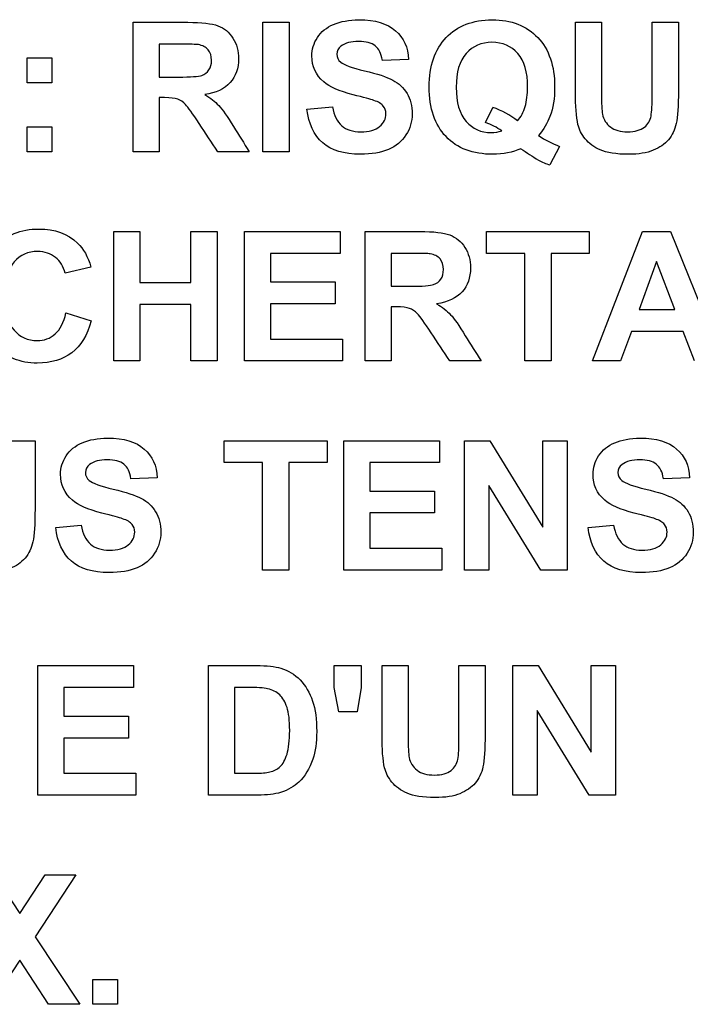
# Paper-space layout 'Layout1' of a CAD drawing. Header units: inches. Extents: x 0.4 to 10.7, y 0.8 to 8.1.
# Tile 16 of 22: x 6.344 to 6.552, y 4.167 to 4.473. Entities that reach past the tile are written whole.
import ezdxf

# ---------------------------------------------------------------- set-up
doc = ezdxf.new("R2010")
doc.units = ezdxf.units.IN
doc.header["$MEASUREMENT"] = 0
doc.layers.add('Default', color=7, linetype='Continuous')
doc.layers.add('SSS-TERMINAL_COV', color=7, linetype='Continuous')

# ---------------------------------------------------------------- blocks, each defined once
blk = doc.blocks.new('SE')
at = {"layer": 'SSS-TERMINAL_COV', "color": 7, "linetype": 'Continuous'}
for p, q in [((6.379437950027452, 4.431772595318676), (6.379437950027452, 4.471933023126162)), ((6.419705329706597, 4.431772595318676), (6.419705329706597, 4.471933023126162)), ((6.419705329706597, 4.471933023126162), (6.427833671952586, 4.471933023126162)), ((6.427833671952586, 4.471933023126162), (6.427833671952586, 4.431772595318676)), ((6.516683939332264, 4.471933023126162), (6.524785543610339, 4.471933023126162)), ((6.540534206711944, 4.471933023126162), (6.548662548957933, 4.471933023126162)), ((6.387566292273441, 4.465141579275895), (6.387566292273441, 4.454954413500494)), ((6.346523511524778, 4.453162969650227), (6.346523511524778, 4.460916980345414)), ((6.346523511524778, 4.460916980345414), (6.354250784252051, 4.460916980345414)), ((6.354250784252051, 4.460916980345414), (6.354250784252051, 4.453162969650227)), ((6.464892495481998, 4.460435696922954), (6.456790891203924, 4.460141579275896)), ((6.354250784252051, 4.453162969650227), (6.346523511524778, 4.453162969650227)), ((6.387566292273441, 4.448564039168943), (6.387566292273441, 4.431772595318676)), ((6.433395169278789, 4.444981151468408), (6.441309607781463, 4.445729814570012)), ((6.488849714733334, 4.440810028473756), (6.491122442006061, 4.445542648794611)), ((6.346523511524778, 4.431772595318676), (6.346523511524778, 4.439499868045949)), ((6.346523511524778, 4.439499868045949), (6.354250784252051, 4.439499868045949)), ((6.354250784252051, 4.439499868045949), (6.354250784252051, 4.431772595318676)), ((6.511790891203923, 4.433457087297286), (6.508796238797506, 4.427708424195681)), ((6.354250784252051, 4.431772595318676), (6.346523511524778, 4.431772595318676)), ((6.387566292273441, 4.431772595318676), (6.379437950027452, 4.431772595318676)), ((6.415480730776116, 4.431772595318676), (6.405774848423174, 4.431772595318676)), ((6.427833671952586, 4.431772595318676), (6.419705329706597, 4.431772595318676)), ((6.373395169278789, 4.366879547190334), (6.373395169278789, 4.40703997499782)), ((6.373395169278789, 4.40703997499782), (6.381523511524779, 4.40703997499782)), ((6.381523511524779, 4.40703997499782), (6.381523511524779, 4.391211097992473)), ((6.397352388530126, 4.391211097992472), (6.397352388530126, 4.40703997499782)), ((6.397352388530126, 4.40703997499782), (6.405480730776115, 4.40703997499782)), ((6.405480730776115, 4.40703997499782), (6.405480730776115, 4.366879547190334)), ((6.413956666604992, 4.366879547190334), (6.413956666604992, 4.40703997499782)), ((6.413956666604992, 4.40703997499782), (6.443689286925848, 4.40703997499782)), ((6.443689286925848, 4.40703997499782), (6.443689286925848, 4.400248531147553)), ((6.45141655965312, 4.366879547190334), (6.45141655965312, 4.40703997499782)), ((6.489143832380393, 4.400248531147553), (6.489143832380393, 4.40703997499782)), ((6.489143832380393, 4.40703997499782), (6.521015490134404, 4.40703997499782)), ((6.521015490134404, 4.40703997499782), (6.521015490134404, 4.400248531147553)), ((6.522058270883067, 4.366879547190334), (6.537512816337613, 4.40703997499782)), ((6.537512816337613, 4.40703997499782), (6.546175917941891, 4.40703997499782)), ((6.54617591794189, 4.40703997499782), (6.562432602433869, 4.366879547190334)), ((6.443689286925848, 4.400248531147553), (6.422085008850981, 4.400248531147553)), ((6.422085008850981, 4.400248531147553), (6.422085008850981, 4.391398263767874)), ((6.459518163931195, 4.400248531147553), (6.459518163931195, 4.390061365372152)), ((6.501015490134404, 4.400248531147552), (6.489143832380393, 4.400248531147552)), ((6.501015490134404, 4.366879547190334), (6.501015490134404, 4.400248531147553)), ((6.509143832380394, 4.400248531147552), (6.509143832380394, 4.366879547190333)), ((6.521015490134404, 4.400248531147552), (6.509143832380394, 4.400248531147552)), ((6.366336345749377, 4.396023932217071), (6.358314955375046, 4.394125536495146)), ((6.541924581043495, 4.397708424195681), (6.536523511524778, 4.382815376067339)), ((6.547593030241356, 4.382815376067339), (6.541924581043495, 4.397708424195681)), ((6.381523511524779, 4.391211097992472), (6.397352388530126, 4.391211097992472)), ((6.422085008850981, 4.391398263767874), (6.442165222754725, 4.391398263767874)), ((6.442165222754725, 4.391398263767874), (6.442165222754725, 4.384606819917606)), ((6.381523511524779, 4.384419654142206), (6.381523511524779, 4.366879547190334)), ((6.397352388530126, 4.384419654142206), (6.381523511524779, 4.384419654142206)), ((6.397352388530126, 4.366879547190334), (6.397352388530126, 4.384419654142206)), ((6.442165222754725, 4.384606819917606), (6.422085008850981, 4.384606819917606)), ((6.422085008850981, 4.384606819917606), (6.422085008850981, 4.373670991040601)), ((6.459518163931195, 4.383670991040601), (6.459518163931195, 4.366879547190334)), ((6.35858233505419, 4.381772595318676), (6.36641655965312, 4.379312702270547)), ((6.536523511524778, 4.382815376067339), (6.547593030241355, 4.382815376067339)), ((6.53406361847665, 4.376023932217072), (6.53074811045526, 4.366879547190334)), ((6.550186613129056, 4.376023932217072), (6.53406361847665, 4.376023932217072)), ((6.553689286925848, 4.366879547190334), (6.550186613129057, 4.376023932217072)), ((6.422085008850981, 4.3736709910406), (6.444437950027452, 4.3736709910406)), ((6.444437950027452, 4.3736709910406), (6.444437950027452, 4.366879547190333)), ((6.381523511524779, 4.366879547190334), (6.373395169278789, 4.366879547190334)), ((6.405480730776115, 4.366879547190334), (6.397352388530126, 4.366879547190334)), ((6.444437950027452, 4.366879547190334), (6.413956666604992, 4.366879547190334)), ((6.459518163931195, 4.366879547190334), (6.45141655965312, 4.366879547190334)), ((6.48743260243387, 4.366879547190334), (6.477753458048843, 4.366879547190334)), ((6.509143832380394, 4.366879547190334), (6.501015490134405, 4.366879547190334)), ((6.53074811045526, 4.366879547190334), (6.522058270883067, 4.366879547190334)), ((6.340855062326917, 4.342146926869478), (6.348983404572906, 4.342146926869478)), ((6.407726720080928, 4.33535548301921), (6.407726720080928, 4.342146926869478)), ((6.407726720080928, 4.342146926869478), (6.439625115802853, 4.342146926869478)), ((6.439625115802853, 4.342146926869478), (6.439625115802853, 4.33535548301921)), ((6.444812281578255, 4.301986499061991), (6.444812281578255, 4.342146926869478)), ((6.444812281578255, 4.342146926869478), (6.474518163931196, 4.342146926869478)), ((6.474518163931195, 4.342146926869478), (6.474518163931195, 4.33535548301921)), ((6.482245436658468, 4.301986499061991), (6.482245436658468, 4.342146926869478)), ((6.482245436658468, 4.342146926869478), (6.490159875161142, 4.342146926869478)), ((6.490159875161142, 4.342146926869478), (6.506603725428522, 4.315328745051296)), ((6.506603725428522, 4.315328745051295), (6.506603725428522, 4.342146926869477)), ((6.506603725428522, 4.342146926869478), (6.514143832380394, 4.342146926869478)), ((6.514143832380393, 4.342146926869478), (6.514143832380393, 4.301986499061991)), ((6.419625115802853, 4.33535548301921), (6.407726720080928, 4.33535548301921)), ((6.419625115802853, 4.301986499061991), (6.419625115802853, 4.33535548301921)), ((6.427726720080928, 4.33535548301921), (6.427726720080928, 4.301986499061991)), ((6.439625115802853, 4.33535548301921), (6.427726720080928, 4.33535548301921)), ((6.474518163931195, 4.33535548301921), (6.452913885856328, 4.33535548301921)), ((6.452913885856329, 4.33535548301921), (6.452913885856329, 4.326505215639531)), ((6.38689784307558, 4.33064960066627), (6.378769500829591, 4.330355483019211)), ((6.55213848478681, 4.330649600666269), (6.544036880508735, 4.33035548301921)), ((6.452913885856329, 4.326505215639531), (6.473020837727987, 4.326505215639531)), ((6.473020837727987, 4.326505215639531), (6.473020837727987, 4.319713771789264)), ((6.489812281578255, 4.328216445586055), (6.489812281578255, 4.301986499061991)), ((6.50598875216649, 4.301986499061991), (6.489812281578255, 4.328216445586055)), ((6.473020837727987, 4.319713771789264), (6.452913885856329, 4.319713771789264)), ((6.452913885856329, 4.319713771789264), (6.452913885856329, 4.308777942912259)), ((6.355400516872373, 4.315195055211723), (6.363314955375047, 4.315943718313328)), ((6.520641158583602, 4.315195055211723), (6.528555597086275, 4.315943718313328)), ((6.452913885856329, 4.308777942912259), (6.4752668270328, 4.308777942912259)), ((6.475266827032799, 4.308777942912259), (6.475266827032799, 4.301986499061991)), ((6.427726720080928, 4.301986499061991), (6.419625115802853, 4.301986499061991)), ((6.475266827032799, 4.301986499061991), (6.444812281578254, 4.301986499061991)), ((6.489812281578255, 4.301986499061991), (6.482245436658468, 4.301986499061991)), ((6.514143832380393, 4.301986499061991), (6.505988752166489, 4.301986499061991)), ((6.349812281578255, 4.232173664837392), (6.349812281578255, 4.272360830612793)), ((6.349812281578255, 4.272360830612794), (6.37954490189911, 4.272360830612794)), ((6.379544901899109, 4.272360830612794), (6.379544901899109, 4.265569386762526)), ((6.402833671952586, 4.232173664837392), (6.402833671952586, 4.272360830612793)), ((6.441790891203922, 4.265542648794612), (6.441790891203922, 4.272360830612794)), ((6.441790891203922, 4.272360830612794), (6.450186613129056, 4.272360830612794)), ((6.450186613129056, 4.272360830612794), (6.450186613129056, 4.265542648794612)), ((6.456683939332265, 4.272360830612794), (6.464812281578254, 4.272360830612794)), ((6.480560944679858, 4.272360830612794), (6.488662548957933, 4.272360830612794)), ((6.497245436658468, 4.232173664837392), (6.497245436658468, 4.272360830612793)), ((6.497245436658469, 4.272360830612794), (6.505159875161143, 4.272360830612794)), ((6.505159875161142, 4.272360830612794), (6.521576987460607, 4.245542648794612)), ((6.521576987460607, 4.245542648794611), (6.521576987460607, 4.272360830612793)), ((6.521576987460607, 4.272360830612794), (6.529143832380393, 4.272360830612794)), ((6.529143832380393, 4.272360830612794), (6.529143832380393, 4.232173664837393)), ((6.379544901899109, 4.265569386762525), (6.357940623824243, 4.265569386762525)), ((6.357940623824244, 4.265569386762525), (6.357940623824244, 4.256692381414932)), ((6.410935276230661, 4.265569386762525), (6.410935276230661, 4.238965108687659)), ((6.443234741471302, 4.258029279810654), (6.441790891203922, 4.265542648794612)), ((6.450186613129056, 4.265542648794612), (6.448929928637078, 4.258029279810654)), ((6.50478554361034, 4.25843034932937), (6.50478554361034, 4.232173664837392)), ((6.52098875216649, 4.232173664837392), (6.504785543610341, 4.25843034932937)), ((6.357940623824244, 4.256692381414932), (6.378020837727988, 4.256692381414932)), ((6.378020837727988, 4.256692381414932), (6.378020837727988, 4.249900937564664)), ((6.448929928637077, 4.258029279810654), (6.443234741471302, 4.258029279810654)), ((6.378020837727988, 4.249900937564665), (6.357940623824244, 4.249900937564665)), ((6.357940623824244, 4.249900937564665), (6.357940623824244, 4.23896510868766)), ((6.357940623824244, 4.23896510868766), (6.380293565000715, 4.23896510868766)), ((6.380293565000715, 4.23896510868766), (6.380293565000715, 4.232173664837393)), ((6.380293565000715, 4.232173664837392), (6.349812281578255, 4.232173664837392)), ((6.50478554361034, 4.232173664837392), (6.497245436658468, 4.232173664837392)), ((6.529143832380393, 4.232173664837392), (6.52098875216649, 4.232173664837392)), ((6.336336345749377, 4.207467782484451), (6.344224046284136, 4.195489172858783)), ((6.344224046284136, 4.195489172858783), (6.352165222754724, 4.207467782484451)), ((6.361657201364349, 4.207467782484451), (6.349036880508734, 4.188243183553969)), ((6.352165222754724, 4.207467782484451), (6.36165720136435, 4.207467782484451)), ((6.349036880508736, 4.188243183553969), (6.362887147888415, 4.16728061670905)), ((6.344224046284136, 4.180943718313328), (6.335240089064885, 4.16728061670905)), ((6.353181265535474, 4.16728061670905), (6.344224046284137, 4.180943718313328)), ((6.36689784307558, 4.16728061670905), (6.36689784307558, 4.175007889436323)), ((6.36689784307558, 4.175007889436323), (6.374625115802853, 4.175007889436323)), ((6.374625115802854, 4.175007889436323), (6.374625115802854, 4.16728061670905)), ((6.362887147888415, 4.16728061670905), (6.353181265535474, 4.16728061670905)), ((6.374625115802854, 4.16728061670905), (6.366897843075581, 4.16728061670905))]:
    blk.add_line(p, q, dxfattribs=at)
for centre, radius, start, end in [((6.481756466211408, 4.419276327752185), 0.02788621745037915, 52.40416494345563, 70.37491572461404), ((6.480450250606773, 4.417727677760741), 0.02456310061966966, 56.86589854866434, 70.00399909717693), ((6.520431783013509, 4.457904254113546), 0.02592930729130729, 234.2798656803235, 250.5339603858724), ((6.560391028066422, 4.519541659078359), 0.1058543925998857, 235.0903688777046, 238.5831818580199), ((6.51339169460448, 4.443740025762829), 0.01667724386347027, 240.6338214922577, 254.0050592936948)]:
    blk.add_arc(centre, radius, start, end, dxfattribs=at)
for points, knots in [([(6.441309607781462, 4.445729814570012), (6.441790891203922, 4.443056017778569), (6.442753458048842, 4.441104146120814), (6.444197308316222, 4.439847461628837), (6.445627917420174, 4.438602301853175), (6.447593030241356, 4.437975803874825), (6.4526732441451, 4.437975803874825), (6.454625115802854, 4.438537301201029), (6.455935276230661, 4.439633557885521), (6.457274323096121, 4.44075398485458), (6.457913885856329, 4.442039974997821), (6.457913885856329, 4.444473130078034), (6.457646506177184, 4.445302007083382), (6.456523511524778, 4.446638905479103), (6.455560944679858, 4.44722714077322), (6.454170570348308, 4.447708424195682), (6.453235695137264, 4.448032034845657), (6.451068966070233, 4.448617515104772), (6.447699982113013, 4.449473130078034), (6.443382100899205, 4.450569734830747), (6.440320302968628, 4.451852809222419), (6.43858233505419, 4.453430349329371), (6.436157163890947, 4.455631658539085), (6.434892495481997, 4.458323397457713), (6.434892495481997, 4.463537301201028), (6.435480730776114, 4.465435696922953), (6.436630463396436, 4.467227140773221), (6.437787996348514, 4.469030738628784), (6.439464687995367, 4.47035548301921), (6.441630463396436, 4.471291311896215), (6.443818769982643, 4.472236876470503), (6.446443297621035, 4.472681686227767), (6.449518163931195, 4.472708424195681), (6.454571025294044, 4.472752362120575), (6.458341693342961, 4.471585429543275), (6.460881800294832, 4.469339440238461), (6.463423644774, 4.467091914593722), (6.464758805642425, 4.464152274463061), (6.464892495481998, 4.460435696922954)], [0, 0, 0, 0, 0.0677940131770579, 0.0677940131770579, 0.0677940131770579, 0.1293122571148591, 0.1293122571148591, 0.1948425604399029, 0.1948425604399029, 0.1948425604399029, 0.2426047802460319, 0.2426047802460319, 0.2724561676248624, 0.2724561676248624, 0.3023075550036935, 0.3023075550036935, 0.3023075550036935, 0.3703856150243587, 0.3703856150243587, 0.3703856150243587, 0.4721384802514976, 0.4721384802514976, 0.4721384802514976, 0.5664237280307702, 0.5664237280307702, 0.6266395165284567, 0.6266395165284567, 0.6266395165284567, 0.6930324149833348, 0.6930324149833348, 0.6930324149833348, 0.7749021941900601, 0.7749021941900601, 0.7749021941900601, 0.897920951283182, 0.897920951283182, 0.897920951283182, 1, 1, 1, 1]), ([(6.499812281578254, 4.432735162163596), (6.497191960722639, 4.431585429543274), (6.494250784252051, 4.430997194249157), (6.484892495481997, 4.430997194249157), (6.480052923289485, 4.432815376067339), (6.476550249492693, 4.436478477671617), (6.473073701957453, 4.440114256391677), (6.471309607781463, 4.445248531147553), (6.471309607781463, 4.458430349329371), (6.473074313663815, 4.463537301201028), (6.480079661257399, 4.470863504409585), (6.484839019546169, 4.472681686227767), (6.490855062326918, 4.472708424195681), (6.496817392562, 4.472734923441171), (6.501550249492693, 4.470863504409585), (6.50502618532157, 4.467227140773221), (6.508528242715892, 4.4635634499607), (6.510266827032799, 4.458457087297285), (6.510266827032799, 4.448403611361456), (6.509785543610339, 4.445328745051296), (6.508796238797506, 4.442708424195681), (6.508043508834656, 4.440714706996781), (6.50689784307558, 4.438751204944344), (6.505293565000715, 4.436852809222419)], [0, 0, 0, 0, 0.06927046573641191, 0.06927046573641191, 0.2037366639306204, 0.2037366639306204, 0.2037366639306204, 0.3375882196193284, 0.3375882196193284, 0.470897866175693, 0.470897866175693, 0.6042075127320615, 0.6042075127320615, 0.6042075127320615, 0.7319494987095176, 0.7319494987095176, 0.7319494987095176, 0.8706926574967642, 0.8706926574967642, 0.9440122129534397, 0.9440122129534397, 0.9440122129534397, 1, 1, 1, 1]), ([(6.379437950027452, 4.471933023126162), (6.385106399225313, 4.471933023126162), (6.390774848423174, 4.471933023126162), (6.396443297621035, 4.471933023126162), (6.400721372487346, 4.471933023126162), (6.40382297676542, 4.471585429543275), (6.405774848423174, 4.470863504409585), (6.407703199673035, 4.470150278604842), (6.409250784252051, 4.468858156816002), (6.411603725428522, 4.465168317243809), (6.412165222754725, 4.463056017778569), (6.412165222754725, 4.457654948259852), (6.411309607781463, 4.455168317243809), (6.40954490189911, 4.453216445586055), (6.407766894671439, 4.451249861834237), (6.405159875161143, 4.450007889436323), (6.40165720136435, 4.449499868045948)], [0, 0, 0, 0, 0.302319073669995, 0.302319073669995, 0.302319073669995, 0.4700391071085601, 0.4700391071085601, 0.4700391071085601, 0.5837325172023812, 0.5837325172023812, 0.6974259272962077, 0.6974259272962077, 0.8417782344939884, 0.8417782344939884, 0.8417782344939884, 1, 1, 1, 1]), ([(6.548662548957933, 4.471933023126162), (6.548662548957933, 4.464892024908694), (6.548662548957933, 4.457851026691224), (6.548662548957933, 4.450810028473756), (6.548662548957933, 4.445970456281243), (6.548448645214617, 4.442547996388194), (6.547994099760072, 4.440569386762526), (6.547535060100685, 4.438571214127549), (6.546764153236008, 4.436879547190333), (6.545587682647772, 4.435515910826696), (6.544397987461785, 4.43413694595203), (6.542833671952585, 4.433029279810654), (6.540855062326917, 4.432227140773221), (6.538890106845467, 4.43143053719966), (6.536309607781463, 4.430997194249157), (6.52930426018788, 4.430997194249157), (6.526416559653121, 4.431451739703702), (6.522459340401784, 4.433216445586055), (6.520908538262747, 4.434366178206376), (6.518609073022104, 4.437200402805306), (6.517833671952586, 4.438697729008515), (6.517486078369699, 4.440248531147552), (6.516969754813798, 4.442552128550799), (6.516683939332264, 4.445970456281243), (6.516683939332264, 4.450462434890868), (6.516683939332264, 4.457619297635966), (6.516683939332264, 4.464776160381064), (6.516683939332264, 4.471933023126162)], [0, 0, 0, 0, 0.2065745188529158, 0.2065745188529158, 0.2065745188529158, 0.3071010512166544, 0.3071010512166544, 0.3071010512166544, 0.3623920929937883, 0.3623920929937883, 0.3623920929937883, 0.4192931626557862, 0.4192931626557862, 0.4192931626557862, 0.4772975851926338, 0.4772975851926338, 0.5480826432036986, 0.5480826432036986, 0.6188677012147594, 0.6188677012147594, 0.6896527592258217, 0.6896527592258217, 0.6896527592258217, 0.7900336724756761, 0.7900336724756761, 0.7900336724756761, 1, 1, 1, 1]), ([(6.52478554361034, 4.471933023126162), (6.52478554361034, 4.464678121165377), (6.52478554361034, 4.457423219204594), (6.52478554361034, 4.45016831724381), (6.52478554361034, 4.446692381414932), (6.524892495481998, 4.444473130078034), (6.525106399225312, 4.443457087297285), (6.525455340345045, 4.441799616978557), (6.526256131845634, 4.440462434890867), (6.528876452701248, 4.4384838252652), (6.530641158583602, 4.437975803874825), (6.535186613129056, 4.437975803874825), (6.536924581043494, 4.438457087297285), (6.53810105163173, 4.439392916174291), (6.539261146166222, 4.44031571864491), (6.539945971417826, 4.441478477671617), (6.540186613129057, 4.442868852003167), (6.540422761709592, 4.444233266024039), (6.540534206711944, 4.446505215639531), (6.540534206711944, 4.449687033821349), (6.540534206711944, 4.457102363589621), (6.540534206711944, 4.464517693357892), (6.540534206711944, 4.471933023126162)], [0, 0, 0, 0, 0.280329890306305, 0.280329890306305, 0.280329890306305, 0.3669656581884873, 0.3669656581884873, 0.3669656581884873, 0.4353131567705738, 0.4353131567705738, 0.503660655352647, 0.503660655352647, 0.5720081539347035, 0.5720081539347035, 0.5720081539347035, 0.6254541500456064, 0.6254541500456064, 0.6254541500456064, 0.7134732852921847, 0.7134732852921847, 0.7134732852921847, 1, 1, 1, 1]), ([(6.456790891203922, 4.460141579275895), (6.456443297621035, 4.462227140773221), (6.455694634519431, 4.46372446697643), (6.454571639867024, 4.46463355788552), (6.453432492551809, 4.465555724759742), (6.45171067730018, 4.465997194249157), (6.447085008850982, 4.465997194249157), (6.445240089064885, 4.465515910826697), (6.443929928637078, 4.464526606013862), (6.44308927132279, 4.463891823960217), (6.442646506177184, 4.463082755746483), (6.442646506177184, 4.4610774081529), (6.443047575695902, 4.460248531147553), (6.443849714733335, 4.459580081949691), (6.444870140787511, 4.458729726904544), (6.447325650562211, 4.457815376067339), (6.451282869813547, 4.456906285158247), (6.455220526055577, 4.456001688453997), (6.458127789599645, 4.455007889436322), (6.459999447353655, 4.454018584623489), (6.461903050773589, 4.45301239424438), (6.463368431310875, 4.451638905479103), (6.46550746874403, 4.448162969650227), (6.466042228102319, 4.446023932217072), (6.466042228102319, 4.441157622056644), (6.465400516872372, 4.438991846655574), (6.464117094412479, 4.436986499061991), (6.462821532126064, 4.434962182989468), (6.461015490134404, 4.433457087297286), (6.458689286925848, 4.432467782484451), (6.456372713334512, 4.431482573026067), (6.453448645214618, 4.430997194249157), (6.444892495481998, 4.430997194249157), (6.440988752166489, 4.432200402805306), (6.438261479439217, 4.434580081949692), (6.435547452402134, 4.436948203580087), (6.433929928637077, 4.44040895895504), (6.433395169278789, 4.444981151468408)], [0, 0, 0, 0, 0.05158719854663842, 0.05158719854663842, 0.05158719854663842, 0.107078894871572, 0.107078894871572, 0.1645291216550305, 0.1645291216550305, 0.1645291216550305, 0.1946229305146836, 0.1946229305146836, 0.222401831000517, 0.222401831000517, 0.222401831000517, 0.3024658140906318, 0.3024658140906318, 0.3024658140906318, 0.3951875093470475, 0.3951875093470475, 0.3951875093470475, 0.4632454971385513, 0.4632454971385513, 0.5313034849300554, 0.5313034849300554, 0.5936302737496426, 0.5936302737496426, 0.5936302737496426, 0.6658849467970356, 0.6658849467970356, 0.6658849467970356, 0.7541863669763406, 0.7541863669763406, 0.8815830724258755, 0.8815830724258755, 0.8815830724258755, 1, 1, 1, 1]), ([(6.387566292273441, 4.454954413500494), (6.38954490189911, 4.454954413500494), (6.391523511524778, 4.454954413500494), (6.393502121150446, 4.454954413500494), (6.397352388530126, 4.454954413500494), (6.399758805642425, 4.455114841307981), (6.400721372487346, 4.455462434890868), (6.40167539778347, 4.45580694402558), (6.402432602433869, 4.456344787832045), (6.403502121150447, 4.457949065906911), (6.403769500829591, 4.45896510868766), (6.403769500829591, 4.461505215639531), (6.403421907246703, 4.462601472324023), (6.401978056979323, 4.464259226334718), (6.400988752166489, 4.464793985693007), (6.399678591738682, 4.465007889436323), (6.399040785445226, 4.465112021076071), (6.397085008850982, 4.465141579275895), (6.393822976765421, 4.465141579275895), (6.391737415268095, 4.465141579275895), (6.389651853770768, 4.465141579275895), (6.387566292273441, 4.465141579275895)], [0, 0, 0, 0, 0.1548619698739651, 0.1548619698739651, 0.1548619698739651, 0.3441978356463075, 0.3441978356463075, 0.3441978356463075, 0.4246514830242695, 0.4246514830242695, 0.50510513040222, 0.50510513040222, 0.5944980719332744, 0.5944980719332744, 0.6838910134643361, 0.6838910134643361, 0.6838910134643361, 0.836755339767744, 0.836755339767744, 0.836755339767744, 1, 1, 1, 1]), ([(6.49876950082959, 4.441371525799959), (6.499812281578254, 4.442601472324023), (6.500587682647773, 4.444072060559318), (6.501095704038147, 4.445810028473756), (6.501610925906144, 4.447572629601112), (6.501871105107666, 4.449553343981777), (6.501871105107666, 4.456478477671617), (6.500855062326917, 4.459954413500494), (6.49882297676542, 4.462253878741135), (6.496779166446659, 4.46456661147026), (6.494117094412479, 4.465703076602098), (6.490801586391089, 4.465729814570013), (6.487513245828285, 4.465756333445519), (6.484839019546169, 4.464553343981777), (6.482780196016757, 4.462253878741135), (6.480708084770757, 4.459939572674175), (6.479705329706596, 4.456451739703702), (6.479705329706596, 4.447066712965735), (6.480721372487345, 4.443537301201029), (6.482780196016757, 4.441211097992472), (6.484852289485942, 4.438869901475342), (6.48743260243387, 4.437708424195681), (6.491737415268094, 4.437708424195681), (6.492833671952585, 4.437895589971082), (6.493876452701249, 4.438296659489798)], [0, 0, 0, 0, 0.06740450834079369, 0.06740450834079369, 0.06740450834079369, 0.14271774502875, 0.14271774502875, 0.2968883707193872, 0.2968883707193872, 0.2968883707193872, 0.4173780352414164, 0.4173780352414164, 0.4173780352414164, 0.5379300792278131, 0.5379300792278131, 0.5379300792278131, 0.6862389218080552, 0.6862389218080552, 0.8371048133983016, 0.8371048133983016, 0.8371048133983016, 0.9554820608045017, 0.9554820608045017, 1, 1, 1, 1]), ([(6.405774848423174, 4.431772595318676), (6.403840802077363, 4.43468703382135), (6.401906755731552, 4.437601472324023), (6.39997270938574, 4.440515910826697), (6.397893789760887, 4.443648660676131), (6.396470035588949, 4.44559612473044), (6.39569463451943, 4.446425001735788), (6.394945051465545, 4.4472262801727), (6.394143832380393, 4.447788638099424), (6.393261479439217, 4.448082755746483), (6.392395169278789, 4.448371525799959), (6.391042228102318, 4.448537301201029), (6.389197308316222, 4.448564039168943), (6.388653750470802, 4.448571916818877), (6.388109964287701, 4.448564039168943), (6.387566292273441, 4.448564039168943)], [0, 0, 0, 0, 0.3958789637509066, 0.3958789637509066, 0.3958789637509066, 0.6713030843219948, 0.6713030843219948, 0.6713030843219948, 0.783546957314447, 0.783546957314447, 0.783546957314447, 0.9384663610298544, 0.9384663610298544, 0.9384663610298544, 1, 1, 1, 1]), ([(6.40165720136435, 4.449499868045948), (6.403421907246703, 4.4484838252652), (6.404865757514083, 4.447360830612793), (6.40598875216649, 4.446130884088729), (6.407123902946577, 4.444887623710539), (6.408662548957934, 4.442735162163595), (6.410587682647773, 4.439606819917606), (6.412201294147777, 4.4369847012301), (6.413849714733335, 4.43438400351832), (6.415480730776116, 4.431772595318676)], [0, 0, 0, 0, 0.2422913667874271, 0.2422913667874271, 0.2422913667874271, 0.5937718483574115, 0.5937718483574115, 0.5937718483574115, 1, 1, 1, 1]), ([(6.36641655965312, 4.379312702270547), (6.365213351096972, 4.374874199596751), (6.363208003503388, 4.371585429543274), (6.360400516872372, 4.369446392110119), (6.357580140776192, 4.367297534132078), (6.354010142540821, 4.366211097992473), (6.344330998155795, 4.366211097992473), (6.339945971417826, 4.368029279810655), (6.336496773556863, 4.371692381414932), (6.33306092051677, 4.375341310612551), (6.331336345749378, 4.380328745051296), (6.331336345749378, 4.393350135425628), (6.333074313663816, 4.398537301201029), (6.336523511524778, 4.402253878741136), (6.339971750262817, 4.405969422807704), (6.344544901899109, 4.407788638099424), (6.350186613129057, 4.407815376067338), (6.35513289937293, 4.407838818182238), (6.359117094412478, 4.406344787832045), (6.362191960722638, 4.403430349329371), (6.364031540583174, 4.401686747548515), (6.365400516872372, 4.399232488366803), (6.366336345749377, 4.396023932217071)], [0, 0, 0, 0, 0.1091233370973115, 0.1091233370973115, 0.1091233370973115, 0.2174836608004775, 0.2174836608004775, 0.3512618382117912, 0.3512618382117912, 0.3512618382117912, 0.499835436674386, 0.499835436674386, 0.6578522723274, 0.6578522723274, 0.6578522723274, 0.7987793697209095, 0.7987793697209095, 0.7987793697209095, 0.9203769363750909, 0.9203769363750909, 0.9203769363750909, 1, 1, 1, 1]), ([(6.45141655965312, 4.40703997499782), (6.457085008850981, 4.40703997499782), (6.462753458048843, 4.40703997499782), (6.468421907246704, 4.40703997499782), (6.472699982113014, 4.40703997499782), (6.475801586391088, 4.406692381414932), (6.477726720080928, 4.405970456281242), (6.479675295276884, 4.405239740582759), (6.48122939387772, 4.40396510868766), (6.482405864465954, 4.402120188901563), (6.483574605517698, 4.400287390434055), (6.484143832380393, 4.398162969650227), (6.484143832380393, 4.39276190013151), (6.483261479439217, 4.390275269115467), (6.481523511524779, 4.388323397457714), (6.479760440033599, 4.386343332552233), (6.477138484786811, 4.38511484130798), (6.473635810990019, 4.384606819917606)], [0, 0, 0, 0, 0.302359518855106, 0.302359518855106, 0.302359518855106, 0.4696400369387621, 0.4696400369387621, 0.4696400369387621, 0.5793563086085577, 0.5793563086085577, 0.5793563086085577, 0.6949408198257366, 0.6949408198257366, 0.8416941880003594, 0.8416941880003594, 0.8416941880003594, 1, 1, 1, 1]), ([(6.358314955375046, 4.394125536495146), (6.357833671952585, 4.396184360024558), (6.356844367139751, 4.397815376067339), (6.355320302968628, 4.399018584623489), (6.353812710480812, 4.400208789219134), (6.351978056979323, 4.400810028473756), (6.349812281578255, 4.40083676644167), (6.346818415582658, 4.400873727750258), (6.344384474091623, 4.399740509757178), (6.342512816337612, 4.397628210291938), (6.340639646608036, 4.395514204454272), (6.339732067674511, 4.392013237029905), (6.339732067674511, 4.382173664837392), (6.340641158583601, 4.378564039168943), (6.342486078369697, 4.376425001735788), (6.344344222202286, 4.374270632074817), (6.346710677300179, 4.373189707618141), (6.351817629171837, 4.373189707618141), (6.353689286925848, 4.373884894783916), (6.355240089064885, 4.375248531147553), (6.356804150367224, 4.376623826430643), (6.357913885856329, 4.378804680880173), (6.35858233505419, 4.381772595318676)], [0, 0, 0, 0, 0.09137717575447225, 0.09137717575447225, 0.09137717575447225, 0.1836669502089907, 0.1836669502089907, 0.1836669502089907, 0.3123647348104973, 0.3123647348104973, 0.3123647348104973, 0.4812581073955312, 0.4812581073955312, 0.6615375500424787, 0.6615375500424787, 0.6615375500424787, 0.7894586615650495, 0.7894586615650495, 0.8836551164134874, 0.8836551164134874, 0.8836551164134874, 1, 1, 1, 1]), ([(6.459518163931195, 4.390061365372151), (6.461496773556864, 4.390061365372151), (6.463475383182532, 4.390061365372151), (6.4654539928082, 4.390061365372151), (6.469304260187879, 4.390061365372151), (6.471737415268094, 4.390221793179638), (6.472673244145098, 4.390569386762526), (6.473623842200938, 4.390922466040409), (6.474384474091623, 4.391451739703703), (6.474945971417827, 4.392253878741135), (6.475498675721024, 4.393043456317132), (6.475748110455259, 4.394072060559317), (6.475748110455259, 4.396612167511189), (6.475400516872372, 4.397708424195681), (6.473956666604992, 4.399366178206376), (6.472940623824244, 4.399900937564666), (6.471657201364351, 4.40011484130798), (6.47099381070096, 4.400225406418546), (6.469036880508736, 4.400248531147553), (6.465801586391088, 4.400248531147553), (6.46370711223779, 4.400248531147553), (6.461612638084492, 4.400248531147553), (6.459518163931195, 4.400248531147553)], [0, 0, 0, 0, 0.1546770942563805, 0.1546770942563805, 0.1546770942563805, 0.3437968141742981, 0.3437968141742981, 0.3437968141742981, 0.4187073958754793, 0.4187073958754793, 0.4187073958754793, 0.5009051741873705, 0.5009051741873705, 0.5922360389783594, 0.5922360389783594, 0.6835669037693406, 0.6835669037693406, 0.6835669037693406, 0.8362502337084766, 0.8362502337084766, 0.8362502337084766, 1, 1, 1, 1]), ([(6.477753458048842, 4.366879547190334), (6.475819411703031, 4.369793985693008), (6.473885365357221, 4.372708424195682), (6.47195131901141, 4.375622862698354), (6.469872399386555, 4.378755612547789), (6.468448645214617, 4.380703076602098), (6.467673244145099, 4.381531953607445), (6.466911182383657, 4.382346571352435), (6.466095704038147, 4.382895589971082), (6.465240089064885, 4.383189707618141), (6.464376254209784, 4.383486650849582), (6.463020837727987, 4.383644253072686), (6.461149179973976, 4.383670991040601), (6.460605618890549, 4.383678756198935), (6.460061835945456, 4.383670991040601), (6.459518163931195, 4.383670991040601)], [0, 0, 0, 0, 0.395490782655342, 0.395490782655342, 0.395490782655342, 0.6706448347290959, 0.6706448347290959, 0.6706448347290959, 0.7827274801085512, 0.7827274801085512, 0.7827274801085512, 0.9385267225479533, 0.9385267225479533, 0.9385267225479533, 1, 1, 1, 1]), ([(6.473635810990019, 4.384606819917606), (6.475373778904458, 4.383590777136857), (6.476817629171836, 4.382467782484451), (6.477967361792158, 4.381237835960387), (6.479104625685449, 4.380021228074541), (6.480641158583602, 4.377842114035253), (6.482539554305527, 4.374713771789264), (6.484136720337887, 4.372081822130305), (6.485801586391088, 4.369490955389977), (6.48743260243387, 4.366879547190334)], [0, 0, 0, 0, 0.2423540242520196, 0.2423540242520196, 0.2423540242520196, 0.5934808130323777, 0.5934808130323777, 0.5934808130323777, 1, 1, 1, 1]), ([(6.348983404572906, 4.342146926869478), (6.348983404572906, 4.335105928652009), (6.348983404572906, 4.32806493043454), (6.348983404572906, 4.321023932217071), (6.348983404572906, 4.316184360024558), (6.34876950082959, 4.31276190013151), (6.348314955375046, 4.310783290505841), (6.34785591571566, 4.308785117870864), (6.347085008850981, 4.307093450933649), (6.345908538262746, 4.305729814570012), (6.344707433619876, 4.304337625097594), (6.343154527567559, 4.30324318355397), (6.34117591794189, 4.302441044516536), (6.339187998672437, 4.30163513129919), (6.336630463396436, 4.301211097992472), (6.329625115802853, 4.301211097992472), (6.326737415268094, 4.301665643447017), (6.322780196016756, 4.303430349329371), (6.321202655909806, 4.304580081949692), (6.318903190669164, 4.307414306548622), (6.318154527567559, 4.308911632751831), (6.317780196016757, 4.310462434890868), (6.317227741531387, 4.312751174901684), (6.317004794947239, 4.316184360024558), (6.317004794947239, 4.320676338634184), (6.317004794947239, 4.327833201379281), (6.317004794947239, 4.33499006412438), (6.317004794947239, 4.342146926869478)], [0, 0, 0, 0, 0.2065352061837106, 0.2065352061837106, 0.2065352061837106, 0.3070426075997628, 0.3070426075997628, 0.3070426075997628, 0.3623231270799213, 0.3623231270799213, 0.3623231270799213, 0.4192173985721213, 0.4192173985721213, 0.4192173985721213, 0.4772505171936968, 0.4772505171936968, 0.5480705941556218, 0.5480705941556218, 0.6188906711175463, 0.6188906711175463, 0.6897107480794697, 0.6897107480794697, 0.6897107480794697, 0.790047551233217, 0.790047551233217, 0.790047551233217, 1, 1, 1, 1]), ([(6.363314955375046, 4.315943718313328), (6.363796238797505, 4.313269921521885), (6.364732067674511, 4.31131804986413), (6.36617591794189, 4.310061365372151), (6.367621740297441, 4.308802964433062), (6.369598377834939, 4.308189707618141), (6.374651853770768, 4.308189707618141), (6.376603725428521, 4.308751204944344), (6.377940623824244, 4.309847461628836), (6.379274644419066, 4.31094135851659), (6.379919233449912, 4.312253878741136), (6.379919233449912, 4.314687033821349), (6.379625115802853, 4.315515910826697), (6.379090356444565, 4.316184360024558), (6.378545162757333, 4.316865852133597), (6.377566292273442, 4.317441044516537), (6.376175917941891, 4.317922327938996), (6.375217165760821, 4.318254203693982), (6.373074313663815, 4.318831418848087), (6.369705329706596, 4.319687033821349), (6.365387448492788, 4.320783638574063), (6.362325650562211, 4.322066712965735), (6.360587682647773, 4.323644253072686), (6.35814785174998, 4.325858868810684), (6.35689784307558, 4.328537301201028), (6.35689784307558, 4.333751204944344), (6.357486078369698, 4.33564960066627), (6.35978554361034, 4.339232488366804), (6.361470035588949, 4.340569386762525), (6.363635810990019, 4.341505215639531), (6.365824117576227, 4.342450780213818), (6.368448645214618, 4.342895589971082), (6.371523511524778, 4.342922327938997), (6.376549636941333, 4.342966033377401), (6.380347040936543, 4.34179933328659), (6.382887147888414, 4.339553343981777), (6.385413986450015, 4.33731908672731), (6.386764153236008, 4.334366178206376), (6.38689784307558, 4.33064960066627)], [0, 0, 0, 0, 0.06766609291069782, 0.06766609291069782, 0.06766609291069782, 0.1296186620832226, 0.1296186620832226, 0.1949382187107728, 0.1949382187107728, 0.1949382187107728, 0.239615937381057, 0.239615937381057, 0.267539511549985, 0.267539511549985, 0.267539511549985, 0.3023990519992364, 0.3023990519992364, 0.3023990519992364, 0.3704701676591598, 0.3704701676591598, 0.3704701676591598, 0.4722122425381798, 0.4722122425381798, 0.4722122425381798, 0.5692031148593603, 0.5692031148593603, 0.631146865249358, 0.631146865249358, 0.693090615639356, 0.693090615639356, 0.693090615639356, 0.7749517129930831, 0.7749517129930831, 0.7749517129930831, 0.8979455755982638, 0.8979455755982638, 0.8979455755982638, 1, 1, 1, 1]), ([(6.528555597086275, 4.315943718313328), (6.529036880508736, 4.313269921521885), (6.529999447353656, 4.31131804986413), (6.531443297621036, 4.310061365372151), (6.532873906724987, 4.30881620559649), (6.534839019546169, 4.308189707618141), (6.539919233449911, 4.308189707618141), (6.541871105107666, 4.308751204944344), (6.543181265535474, 4.309847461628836), (6.544520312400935, 4.310967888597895), (6.545159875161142, 4.312253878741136), (6.545159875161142, 4.314687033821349), (6.544892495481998, 4.315515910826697), (6.544330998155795, 4.316184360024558), (6.543780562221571, 4.316839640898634), (6.542806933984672, 4.317441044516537), (6.541416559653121, 4.317922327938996), (6.540481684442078, 4.318245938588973), (6.538314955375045, 4.318831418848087), (6.534945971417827, 4.319687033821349), (6.530628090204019, 4.320783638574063), (6.527593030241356, 4.322066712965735), (6.525828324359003, 4.323644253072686), (6.523386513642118, 4.325827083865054), (6.522165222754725, 4.328537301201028), (6.522165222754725, 4.333751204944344), (6.522726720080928, 4.335649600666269), (6.523903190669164, 4.337441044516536), (6.525071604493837, 4.339220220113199), (6.526710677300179, 4.340569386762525), (6.528903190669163, 4.341505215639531), (6.531073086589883, 4.342431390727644), (6.533716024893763, 4.342895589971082), (6.536790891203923, 4.342922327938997), (6.541817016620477, 4.342966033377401), (6.545587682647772, 4.34179933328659), (6.548127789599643, 4.339553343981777), (6.550669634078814, 4.337305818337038), (6.552031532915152, 4.334366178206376), (6.55213848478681, 4.330649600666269)], [0, 0, 0, 0, 0.06781394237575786, 0.06781394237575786, 0.06781394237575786, 0.1293502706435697, 0.1293502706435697, 0.1948998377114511, 0.1948998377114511, 0.1948998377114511, 0.2396096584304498, 0.2396096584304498, 0.2675532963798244, 0.2675532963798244, 0.2675532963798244, 0.3023903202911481, 0.3023903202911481, 0.3023903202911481, 0.3704883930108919, 0.3704883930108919, 0.3704883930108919, 0.4722539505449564, 0.4722539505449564, 0.4722539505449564, 0.5665524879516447, 0.5665524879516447, 0.6267767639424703, 0.6267767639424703, 0.6267767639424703, 0.6931733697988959, 0.6931733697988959, 0.6931733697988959, 0.7750516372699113, 0.7750516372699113, 0.7750516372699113, 0.8978392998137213, 0.8978392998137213, 0.8978392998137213, 1, 1, 1, 1]), ([(6.378769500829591, 4.33035548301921), (6.378448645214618, 4.332441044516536), (6.377699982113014, 4.333938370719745), (6.376550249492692, 4.334847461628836), (6.375416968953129, 4.335743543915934), (6.373716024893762, 4.336211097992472), (6.369090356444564, 4.336211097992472), (6.367245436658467, 4.335729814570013), (6.365908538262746, 4.334740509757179), (6.365061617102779, 4.334113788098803), (6.364625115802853, 4.333296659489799), (6.364625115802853, 4.331291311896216), (6.365026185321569, 4.330462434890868), (6.365828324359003, 4.329793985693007), (6.366848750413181, 4.328943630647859), (6.369330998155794, 4.328029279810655), (6.373261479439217, 4.327120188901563), (6.377223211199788, 4.326203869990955), (6.380106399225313, 4.325221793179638), (6.382004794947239, 4.324232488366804), (6.383893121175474, 4.323248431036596), (6.385347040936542, 4.32185280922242), (6.387486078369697, 4.318376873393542), (6.388020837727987, 4.316237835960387), (6.388020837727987, 4.311371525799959), (6.387379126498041, 4.309205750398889), (6.386095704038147, 4.307200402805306), (6.384807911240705, 4.305188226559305), (6.383020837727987, 4.303670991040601), (6.38069463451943, 4.302681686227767), (6.378355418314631, 4.301686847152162), (6.375427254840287, 4.301211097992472), (6.366871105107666, 4.301211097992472), (6.362994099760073, 4.302414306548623), (6.360266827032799, 4.304793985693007), (6.357552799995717, 4.307162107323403), (6.355908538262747, 4.310622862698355), (6.355400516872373, 4.315195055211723)], [0, 0, 0, 0, 0.05167587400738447, 0.05167587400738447, 0.05167587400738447, 0.1077951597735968, 0.1077951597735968, 0.1645669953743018, 0.1645669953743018, 0.1645669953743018, 0.1946739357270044, 0.1946739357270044, 0.2224649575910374, 0.2224649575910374, 0.2224649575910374, 0.3025250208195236, 0.3025250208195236, 0.3025250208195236, 0.3954971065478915, 0.3954971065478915, 0.3954971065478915, 0.4634947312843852, 0.4634947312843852, 0.5314923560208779, 0.5314923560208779, 0.5937638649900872, 0.5937638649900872, 0.5937638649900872, 0.6658122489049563, 0.6658122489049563, 0.6658122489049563, 0.7534489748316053, 0.7534489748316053, 0.8815334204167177, 0.8815334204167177, 0.8815334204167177, 1, 1, 1, 1]), ([(6.544036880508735, 4.33035548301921), (6.543689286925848, 4.332441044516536), (6.542940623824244, 4.333938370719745), (6.541817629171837, 4.334847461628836), (6.540678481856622, 4.335769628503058), (6.538956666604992, 4.336211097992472), (6.534330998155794, 4.336211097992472), (6.532512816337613, 4.335729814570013), (6.53117591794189, 4.334740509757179), (6.530328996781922, 4.334113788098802), (6.529892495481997, 4.333296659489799), (6.529892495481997, 4.331291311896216), (6.530293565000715, 4.330462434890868), (6.531095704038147, 4.329793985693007), (6.532116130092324, 4.328943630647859), (6.534598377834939, 4.328029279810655), (6.538528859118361, 4.327120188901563), (6.54246521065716, 4.32620974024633), (6.545373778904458, 4.325221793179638), (6.547245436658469, 4.324232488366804), (6.549149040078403, 4.323226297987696), (6.550614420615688, 4.32185280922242), (6.552753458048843, 4.318376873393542), (6.553288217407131, 4.316237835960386), (6.553288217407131, 4.311371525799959), (6.552646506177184, 4.309205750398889), (6.551363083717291, 4.307200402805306), (6.550067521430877, 4.305176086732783), (6.548288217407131, 4.303670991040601), (6.545935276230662, 4.302681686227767), (6.543614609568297, 4.30170595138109), (6.540694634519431, 4.301211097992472), (6.53213848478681, 4.301211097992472), (6.528234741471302, 4.302414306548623), (6.52550746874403, 4.304793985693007), (6.522808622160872, 4.307148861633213), (6.521175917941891, 4.310622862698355), (6.520641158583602, 4.315195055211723)], [0, 0, 0, 0, 0.05158739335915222, 0.05158739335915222, 0.05158739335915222, 0.1070713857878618, 0.1070713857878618, 0.1645136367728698, 0.1645136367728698, 0.1645136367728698, 0.1946192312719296, 0.1946192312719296, 0.2224090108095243, 0.2224090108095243, 0.2224090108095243, 0.3024654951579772, 0.3024654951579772, 0.3024654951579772, 0.3951841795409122, 0.3951841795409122, 0.3951841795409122, 0.4632424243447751, 0.4632424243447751, 0.5313006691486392, 0.5313006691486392, 0.5936276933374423, 0.5936276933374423, 0.5936276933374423, 0.6659067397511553, 0.6659067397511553, 0.6659067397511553, 0.7542040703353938, 0.7542040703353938, 0.8815948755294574, 0.8815948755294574, 0.8815948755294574, 1, 1, 1, 1]), ([(6.402833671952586, 4.272360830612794), (6.407762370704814, 4.272360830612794), (6.412691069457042, 4.272360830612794), (6.41761976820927, 4.272360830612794), (6.420962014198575, 4.272360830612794), (6.423502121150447, 4.272093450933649), (6.425240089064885, 4.271585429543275), (6.427595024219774, 4.270897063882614), (6.429598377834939, 4.269660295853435), (6.431282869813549, 4.267895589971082), (6.432967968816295, 4.266130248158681), (6.434224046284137, 4.263938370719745), (6.43598875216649, 4.258804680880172), (6.436416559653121, 4.25564960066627), (6.436416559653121, 4.248564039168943), (6.436015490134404, 4.245729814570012), (6.435186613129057, 4.243323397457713), (6.434181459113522, 4.240405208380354), (6.432753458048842, 4.238029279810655), (6.430881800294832, 4.236237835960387), (6.429461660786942, 4.234878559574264), (6.427593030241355, 4.233777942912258), (6.42521335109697, 4.233029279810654), (6.423422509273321, 4.232465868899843), (6.421042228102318, 4.232173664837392), (6.418047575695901, 4.232173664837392), (6.412976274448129, 4.232173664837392), (6.407904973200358, 4.232173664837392), (6.402833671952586, 4.232173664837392)], [0, 0, 0, 0, 0.1590563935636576, 0.1590563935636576, 0.1590563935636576, 0.2416997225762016, 0.2416997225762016, 0.2416997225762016, 0.3187692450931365, 0.3187692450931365, 0.3187692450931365, 0.4156390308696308, 0.4156390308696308, 0.5125088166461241, 0.5125088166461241, 0.5976992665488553, 0.5976992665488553, 0.5976992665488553, 0.6877373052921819, 0.6877373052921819, 0.6877373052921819, 0.7584274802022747, 0.7584274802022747, 0.7584274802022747, 0.8363404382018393, 0.8363404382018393, 0.8363404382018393, 1, 1, 1, 1]), ([(6.488662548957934, 4.272360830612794), (6.488662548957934, 4.265310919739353), (6.488662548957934, 4.258261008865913), (6.488662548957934, 4.251211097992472), (6.488662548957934, 4.246371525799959), (6.488448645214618, 4.242975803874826), (6.488020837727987, 4.240970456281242), (6.487591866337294, 4.238959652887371), (6.486764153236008, 4.23728061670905), (6.484411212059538, 4.234553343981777), (6.482833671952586, 4.233457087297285), (6.480881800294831, 4.232628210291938), (6.478916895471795, 4.231793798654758), (6.476336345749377, 4.231425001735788), (6.469330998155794, 4.231425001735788), (6.46641655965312, 4.231879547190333), (6.462459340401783, 4.233644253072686), (6.460908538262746, 4.234793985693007), (6.458609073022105, 4.237628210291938), (6.4578604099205, 4.239125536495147), (6.457486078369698, 4.240676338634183), (6.456932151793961, 4.242971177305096), (6.456683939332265, 4.246371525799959), (6.456683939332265, 4.250890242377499), (6.456683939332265, 4.258047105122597), (6.456683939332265, 4.265203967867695), (6.456683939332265, 4.272360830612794)], [0, 0, 0, 0, 0.20676007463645, 0.20676007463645, 0.20676007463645, 0.3072138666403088, 0.3072138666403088, 0.3072138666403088, 0.3632358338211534, 0.3632358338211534, 0.4192578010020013, 0.4192578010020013, 0.4192578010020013, 0.4779944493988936, 0.4779944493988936, 0.5485771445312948, 0.5485771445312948, 0.6191598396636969, 0.6191598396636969, 0.6897425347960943, 0.6897425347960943, 0.6897425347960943, 0.7900950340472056, 0.7900950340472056, 0.7900950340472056, 1, 1, 1, 1]), ([(6.464812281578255, 4.272360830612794), (6.464812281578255, 4.265097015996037), (6.464812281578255, 4.257833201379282), (6.464812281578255, 4.250569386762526), (6.464812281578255, 4.247120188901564), (6.464892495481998, 4.244874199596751), (6.465106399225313, 4.243858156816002), (6.465455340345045, 4.242200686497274), (6.466282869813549, 4.240890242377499), (6.467566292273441, 4.239900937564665), (6.46887941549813, 4.238888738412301), (6.470667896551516, 4.238403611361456), (6.475213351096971, 4.238403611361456), (6.476924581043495, 4.238858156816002), (6.47810105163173, 4.239820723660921), (6.479264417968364, 4.24077256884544), (6.479972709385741, 4.241906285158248), (6.48021335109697, 4.243269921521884), (6.480457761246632, 4.244654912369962), (6.480560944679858, 4.246933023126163), (6.480560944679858, 4.250114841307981), (6.480560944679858, 4.257530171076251), (6.480560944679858, 4.264945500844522), (6.480560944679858, 4.272360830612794)], [0, 0, 0, 0, 0.280600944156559, 0.280600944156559, 0.280600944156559, 0.3671947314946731, 0.3671947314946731, 0.3671947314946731, 0.4285282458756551, 0.4285282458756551, 0.4285282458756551, 0.4993947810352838, 0.4993947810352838, 0.5719486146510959, 0.5719486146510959, 0.5719486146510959, 0.625204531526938, 0.625204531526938, 0.625204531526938, 0.7135325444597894, 0.7135325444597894, 0.7135325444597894, 1, 1, 1, 1]), ([(6.410935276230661, 4.23896510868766), (6.412940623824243, 4.23896510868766), (6.414945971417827, 4.23896510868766), (6.416951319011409, 4.23896510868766), (6.419224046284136, 4.23896510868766), (6.420828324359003, 4.239098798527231), (6.421844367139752, 4.239366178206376), (6.423142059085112, 4.239707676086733), (6.424224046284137, 4.240221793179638), (6.425079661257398, 4.241023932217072), (6.425936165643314, 4.241826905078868), (6.426657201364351, 4.243082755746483), (6.427191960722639, 4.244900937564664), (6.427721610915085, 4.246701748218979), (6.428020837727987, 4.249152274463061), (6.428020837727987, 4.25535548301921), (6.427753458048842, 4.257735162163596), (6.427191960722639, 4.25939291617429), (6.426633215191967, 4.261042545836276), (6.425881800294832, 4.262360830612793), (6.424919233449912, 4.263296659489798), (6.423956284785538, 4.264232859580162), (6.422699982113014, 4.264847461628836), (6.42117591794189, 4.265195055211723), (6.420056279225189, 4.26545041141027), (6.4178604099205, 4.265569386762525), (6.414571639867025, 4.265569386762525), (6.413359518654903, 4.265569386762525), (6.412147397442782, 4.265569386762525), (6.410935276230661, 4.265569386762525)], [0, 0, 0, 0, 0.1139699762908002, 0.1139699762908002, 0.1139699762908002, 0.2071902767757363, 0.2071902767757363, 0.2071902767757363, 0.2767868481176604, 0.2767868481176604, 0.2767868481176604, 0.3613925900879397, 0.3613925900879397, 0.3613925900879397, 0.5000539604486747, 0.5000539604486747, 0.6387153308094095, 0.6387153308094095, 0.6387153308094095, 0.7250832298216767, 0.7250832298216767, 0.7250832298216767, 0.8056168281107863, 0.8056168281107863, 0.8056168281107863, 0.9311055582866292, 0.9311055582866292, 0.9311055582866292, 1, 1, 1, 1])]:
    blk.add_open_spline(points, degree=3, knots=knots, dxfattribs=at)

psp = doc.layouts.get("Layout1")

# ---------------------------------------------------------------- block references
at = {"layer": 'Default'}
psp.add_blockref('SE', (0, 0), dxfattribs=at)

doc.saveas('drawing.dxf')
